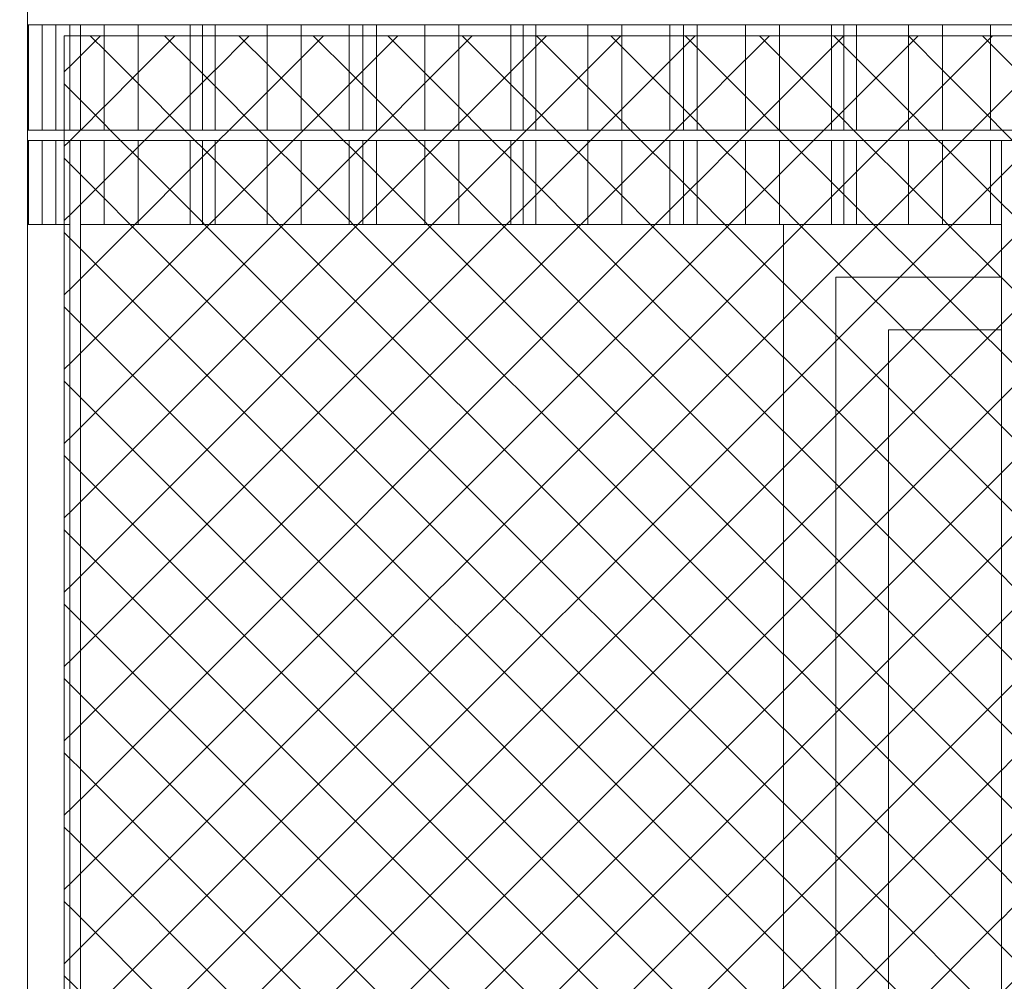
# Model space of a CAD drawing. Header units: millimetres. Extents: x 0 to 1917, y 0 to 847.
# Tile 56 of 230: x 339 to 358, y 697 to 715. Entities that reach past the tile are written whole.
import ezdxf

# ---------------------------------------------------------------- set-up
doc = ezdxf.new("R2010")
doc.units = ezdxf.units.MM
doc.header["$MEASUREMENT"] = 0
doc.set_wipeout_variables(frame=1)
doc.linetypes.add('Wipeout_Contour', pattern=[1000, 0, -1000])
for name, color, linetype in [('Interior - Mobiliário', 7, 'Continuous'), ('Linha & Trama.2D', 7, 'Continuous'), ('Parede.ARQ', 7, 'Continuous'), ('Pilar.ARQ', 7, 'Continuous')]:
    doc.layers.add(name, color=color, linetype=linetype)

msp = doc.modelspace()

# ---------------------------------------------------------------- wipeouts: each hides what was drawn before it
at = {"color": 254, "linetype": 'Wipeout_Contour', "lineweight": 0, "ltscale": 3271.4969}
msp.add_wipeout([(339.375, 715.328), (447.648, 715.328), (447.648, 715.528), (339.375, 715.528)], dxfattribs=at).dxf.layer = 'Interior - Mobiliário'
at = {"color": 254, "linetype": 'Wipeout_Contour', "lineweight": 0, "ltscale": 3263.794025}
msp.add_wipeout([(339.375, 713.128), (447.648, 713.128), (447.648, 713.328), (339.375, 713.328)], dxfattribs=at).dxf.layer = 'Interior - Mobiliário'

# ---------------------------------------------------------------- next in the draw order: wipeouts: each hides what was drawn before it
at = {"color": 254, "linetype": 'Wipeout_Contour', "lineweight": 0, "ltscale": 3164.945594}
msp.add_wipeout([(340.18, 713.328), (340.38, 713.328), (340.38, 715.328), (340.18, 715.328)], dxfattribs=at).dxf.layer = 'Interior - Mobiliário'
at = {"color": 254, "linetype": 'Wipeout_Contour', "lineweight": 0, "ltscale": 3104.159241}
msp.add_wipeout([(340.18, 681.728), (340.38, 681.728), (340.38, 713.128), (340.18, 713.128)], dxfattribs=at).dxf.layer = 'Interior - Mobiliário'
at = {"color": 254, "linetype": 'Wipeout_Contour', "lineweight": 0, "ltscale": 3135.894344}
msp.add_wipeout([(357.899, 681.728), (358.099, 681.728), (358.099, 713.128), (357.899, 713.128)], dxfattribs=at).dxf.layer = 'Interior - Mobiliário'
at = {"color": 254, "linetype": 'Wipeout_Contour', "lineweight": 0, "ltscale": 3177.763814}
msp.add_wipeout([(339.375, 771.528), (336.975, 771.528), (336.975, 665.528), (339.375, 665.528)], dxfattribs=at).dxf.layer = 'Pilar.ARQ'

# ---------------------------------------------------------------- next in the draw order: wipeouts: each hides what was drawn before it
at = {"color": 254, "linetype": 'Wipeout_Contour', "lineweight": 0, "ltscale": 3163.407798}
msp.add_wipeout([(339.375, 713.328), (339.395, 713.328), (339.395, 715.328), (339.375, 715.328)], dxfattribs=at).dxf.layer = 'Interior - Mobiliário'
at = {"color": 254, "linetype": 'Wipeout_Contour', "lineweight": 0, "ltscale": 3165.505186}
msp.add_wipeout([(340.38, 715.328), (340.38, 713.328), (340.83, 713.328), (340.83, 715.328)], dxfattribs=at).dxf.layer = 'Interior - Mobiliário'
at = {"color": 254, "linetype": 'Wipeout_Contour', "lineweight": 0, "ltscale": 3100.390464}
msp.add_wipeout([(339.375, 711.528), (339.375, 681.728), (340.18, 681.728), (340.18, 711.528)], dxfattribs=at).dxf.layer = 'Parede.ARQ'
at = {"color": 254, "linetype": 'Wipeout_Contour', "lineweight": 0, "ltscale": 4662.806742}
msp.add_wipeout([(340.38, 711.528), (340.38, 681.728), (357.899, 681.728), (357.899, 687.528), (353.752, 687.528), (353.752, 711.528)], dxfattribs=at).dxf.layer = 'Parede.ARQ'

# ---------------------------------------------------------------- next in the draw order: linework, layer by layer
at = {"layer": 'Interior - Mobiliário', "color": 124, "linetype": 'Continuous', "lineweight": 0}
msp.add_line((340.38, 713.328), (340.38, 715.328), dxfattribs=at)

# ---------------------------------------------------------------- next in the draw order: wipeouts: each hides what was drawn before it
at = {"color": 254, "linetype": 'Wipeout_Contour', "lineweight": 0, "ltscale": 3163.648633}
msp.add_wipeout([(339.395, 715.328), (339.395, 713.328), (339.655, 713.328), (339.655, 715.328)], dxfattribs=at).dxf.layer = 'Interior - Mobiliário'
at = {"color": 254, "linetype": 'Wipeout_Contour', "lineweight": 0, "ltscale": 3166.45303}
msp.add_wipeout([(340.83, 713.328), (341.48, 713.328), (341.48, 715.328), (340.83, 715.328)], dxfattribs=at).dxf.layer = 'Interior - Mobiliário'
at = {"color": 254, "linetype": 'Wipeout_Contour', "lineweight": 0, "ltscale": 3156.183786}
msp.add_wipeout([(339.395, 713.128), (339.375, 713.128), (339.375, 711.528), (339.395, 711.528)], dxfattribs=at).dxf.layer = 'Interior - Mobiliário'
at = {"color": 254, "linetype": 'Wipeout_Contour', "lineweight": 0, "ltscale": 3158.285969}
msp.add_wipeout([(340.38, 711.528), (340.83, 711.528), (340.83, 713.128), (340.38, 713.128)], dxfattribs=at).dxf.layer = 'Interior - Mobiliário'
at = {"color": 254, "linetype": 'Wipeout_Contour', "lineweight": 0, "ltscale": 3136.506473}
msp.add_wipeout([(353.752, 688.528), (354.752, 688.528), (354.752, 710.528), (353.752, 710.528)], dxfattribs=at).dxf.layer = 'Parede.ARQ'

# ---------------------------------------------------------------- next in the draw order: linework, layer by layer
at = {"layer": 'Interior - Mobiliário', "color": 102, "linetype": 'Continuous', "lineweight": 0}
for p, q in [((339.395, 713.328), (339.395, 715.328)), ((340.83, 713.328), (340.83, 715.328))]:
    msp.add_line(p, q, dxfattribs=at)
at = {"layer": 'Interior - Mobiliário', "color": 124, "linetype": 'Continuous', "lineweight": 0}
msp.add_line((340.38, 681.728), (340.38, 713.128), dxfattribs=at)

# ---------------------------------------------------------------- next in the draw order: wipeouts: each hides what was drawn before it
at = {"color": 254, "linetype": 'Wipeout_Contour', "lineweight": 0, "ltscale": 3164.095229}
msp.add_wipeout([(339.915, 715.328), (339.655, 715.328), (339.655, 713.328), (339.915, 713.328)], dxfattribs=at).dxf.layer = 'Interior - Mobiliário'
at = {"color": 254, "linetype": 'Wipeout_Contour', "lineweight": 0, "ltscale": 3167.863768}
msp.add_wipeout([(341.48, 713.328), (342.465, 713.328), (342.465, 715.328), (341.48, 715.328)], dxfattribs=at).dxf.layer = 'Interior - Mobiliário'
at = {"color": 254, "linetype": 'Wipeout_Contour', "lineweight": 0, "ltscale": 3156.425172}
msp.add_wipeout([(339.395, 713.128), (339.395, 711.528), (339.655, 711.528), (339.655, 713.128)], dxfattribs=at).dxf.layer = 'Interior - Mobiliário'
at = {"color": 254, "linetype": 'Wipeout_Contour', "lineweight": 0, "ltscale": 3159.23598}
msp.add_wipeout([(340.83, 713.128), (340.83, 711.528), (341.48, 711.528), (341.48, 713.128)], dxfattribs=at).dxf.layer = 'Interior - Mobiliário'
at = {"color": 254, "linetype": 'Wipeout_Contour', "lineweight": 0, "ltscale": 3974.21193}
msp.add_wipeout([(353.752, 711.528), (353.752, 710.528), (354.752, 710.528), (357.899, 710.528), (357.899, 711.528)], dxfattribs=at).dxf.layer = 'Parede.ARQ'
at = {"color": 254, "linetype": 'Wipeout_Contour', "lineweight": 0, "ltscale": 3138.305932}
msp.add_wipeout([(355.752, 689.528), (355.752, 709.528), (354.752, 709.528), (354.752, 689.528)], dxfattribs=at).dxf.layer = 'Parede.ARQ'

# ---------------------------------------------------------------- next in the draw order: linework, layer by layer
at = {"layer": 'Interior - Mobiliário', "color": 102, "linetype": 'Continuous', "lineweight": 0}
for p, q in [((339.655, 713.328), (339.655, 715.328)), ((341.48, 713.328), (341.48, 715.328)), ((339.395, 711.528), (339.395, 713.128)), ((340.83, 711.528), (340.83, 713.128)), ((339.375, 711.528), (339.395, 711.528)), ((340.38, 711.528), (340.83, 711.528))]:
    msp.add_line(p, q, dxfattribs=at)
at = {"layer": 'Pilar.ARQ', "color": 20, "linetype": 'Continuous', "lineweight": 0}
msp.add_line((339.375, 665.528), (339.375, 771.528), dxfattribs=at)

# ---------------------------------------------------------------- next in the draw order: wipeouts: each hides what was drawn before it
at = {"color": 254, "linetype": 'Wipeout_Contour', "lineweight": 0, "ltscale": 3164.546064}
msp.add_wipeout([(339.915, 715.328), (339.915, 713.328), (340.18, 713.328), (340.18, 715.328)], dxfattribs=at).dxf.layer = 'Interior - Mobiliário'
at = {"color": 254, "linetype": 'Wipeout_Contour', "lineweight": 0, "ltscale": 3168.92235}
msp.add_wipeout([(342.705, 715.328), (342.465, 715.328), (342.465, 713.328), (342.705, 713.328)], dxfattribs=at).dxf.layer = 'Interior - Mobiliário'
at = {"color": 254, "linetype": 'Wipeout_Contour', "lineweight": 0, "ltscale": 3156.872788}
msp.add_wipeout([(339.915, 713.128), (339.655, 713.128), (339.655, 711.528), (339.915, 711.528)], dxfattribs=at).dxf.layer = 'Interior - Mobiliário'
at = {"color": 254, "linetype": 'Wipeout_Contour', "lineweight": 0, "ltscale": 3160.649938}
msp.add_wipeout([(341.48, 711.528), (342.465, 711.528), (342.465, 713.128), (341.48, 713.128)], dxfattribs=at).dxf.layer = 'Interior - Mobiliário'
at = {"color": 254, "linetype": 'Wipeout_Contour', "lineweight": 0, "ltscale": 3971.048366}
msp.add_wipeout([(354.752, 709.528), (355.752, 709.528), (357.899, 709.528), (357.899, 710.528), (354.752, 710.528)], dxfattribs=at).dxf.layer = 'Parede.ARQ'

# ---------------------------------------------------------------- next in the draw order: linework, layer by layer
at = {"layer": 'Interior - Mobiliário', "color": 102, "linetype": 'Continuous', "lineweight": 0}
for p, q in [((339.915, 713.328), (339.915, 715.328)), ((342.465, 713.328), (342.465, 715.328)), ((339.655, 711.528), (339.655, 713.128)), ((341.48, 711.528), (341.48, 713.128)), ((339.395, 711.528), (339.655, 711.528)), ((340.83, 711.528), (341.48, 711.528))]:
    msp.add_line(p, q, dxfattribs=at)
at = {"layer": 'Interior - Mobiliário', "color": 124, "linetype": 'Continuous', "lineweight": 0}
msp.add_line((340.18, 713.328), (340.18, 715.328), dxfattribs=at)
at = {"layer": 'Parede.ARQ', "color": 30, "linetype": 'Continuous', "lineweight": 0}
for p, q in [((354.752, 710.528), (354.752, 688.528)), ((357.899, 710.528), (354.752, 710.528))]:
    msp.add_line(p, q, dxfattribs=at)

# ---------------------------------------------------------------- next in the draw order: wipeouts: each hides what was drawn before it
at = {"color": 254, "linetype": 'Wipeout_Contour', "lineweight": 0, "ltscale": 3169.337603}
msp.add_wipeout([(342.705, 715.328), (342.705, 713.328), (342.945, 713.328), (342.945, 715.328)], dxfattribs=at).dxf.layer = 'Interior - Mobiliário'
at = {"color": 254, "linetype": 'Wipeout_Contour', "lineweight": 0, "ltscale": 3157.324655}
msp.add_wipeout([(339.915, 713.128), (339.915, 711.528), (340.18, 711.528), (340.18, 713.128)], dxfattribs=at).dxf.layer = 'Interior - Mobiliário'
at = {"color": 254, "linetype": 'Wipeout_Contour', "lineweight": 0, "ltscale": 3161.710937}
msp.add_wipeout([(342.465, 713.128), (342.465, 711.528), (342.705, 711.528), (342.705, 713.128)], dxfattribs=at).dxf.layer = 'Interior - Mobiliário'
at = {"color": 254, "linetype": 'Wipeout_Contour', "lineweight": 0, "ltscale": 3141.16252}
msp.add_wipeout([(355.752, 709.528), (355.752, 689.528), (357.899, 689.528), (357.899, 709.528)], dxfattribs=at).dxf.layer = 'Parede.ARQ'

# ---------------------------------------------------------------- next in the draw order: linework, layer by layer
at = {"layer": 'Interior - Mobiliário', "color": 102, "linetype": 'Continuous', "lineweight": 0}
for p, q in [((342.705, 713.328), (342.705, 715.328)), ((339.915, 711.528), (339.915, 713.128)), ((342.465, 711.528), (342.465, 713.128)), ((339.655, 711.528), (339.915, 711.528)), ((339.915, 711.528), (340.18, 711.528)), ((341.48, 711.528), (342.465, 711.528))]:
    msp.add_line(p, q, dxfattribs=at)
at = {"layer": 'Interior - Mobiliário', "color": 124, "linetype": 'Continuous', "lineweight": 0}
msp.add_line((340.18, 681.728), (340.18, 713.128), dxfattribs=at)
at = {"layer": 'Linha & Trama.2D', "color": 8, "linetype": 'Continuous', "lineweight": 0}
msp.add_line((340.071, 715.122), (340.071, 679.854), dxfattribs=at)
at = {"layer": 'Parede.ARQ', "color": 30, "linetype": 'Continuous', "lineweight": 0}
for p, q in [((355.752, 709.528), (355.752, 689.528)), ((357.899, 709.528), (355.752, 709.528))]:
    msp.add_line(p, q, dxfattribs=at)

# ---------------------------------------------------------------- next in the draw order: wipeouts: each hides what was drawn before it
at = {"color": 254, "linetype": 'Wipeout_Contour', "lineweight": 0, "ltscale": 3170.398536}
msp.add_wipeout([(342.945, 715.328), (342.945, 713.328), (343.93, 713.328), (343.93, 715.328)], dxfattribs=at).dxf.layer = 'Interior - Mobiliário'
at = {"color": 254, "linetype": 'Wipeout_Contour', "lineweight": 0, "ltscale": 3162.127137}
msp.add_wipeout([(342.945, 713.128), (342.705, 713.128), (342.705, 711.528), (342.945, 711.528)], dxfattribs=at).dxf.layer = 'Interior - Mobiliário'

# ---------------------------------------------------------------- next in the draw order: linework, layer by layer
at = {"layer": 'Interior - Mobiliário', "color": 102, "linetype": 'Continuous', "lineweight": 0}
for p, q in [((342.945, 713.328), (342.945, 715.328)), ((342.705, 711.528), (342.705, 713.128)), ((342.465, 711.528), (342.705, 711.528))]:
    msp.add_line(p, q, dxfattribs=at)

# ---------------------------------------------------------------- next in the draw order: wipeouts: each hides what was drawn before it
at = {"color": 254, "linetype": 'Wipeout_Contour', "lineweight": 0, "ltscale": 3171.816697}
msp.add_wipeout([(344.58, 715.328), (343.93, 715.328), (343.93, 713.328), (344.58, 713.328)], dxfattribs=at).dxf.layer = 'Interior - Mobiliário'
at = {"color": 254, "linetype": 'Wipeout_Contour', "lineweight": 0, "ltscale": 3163.190485}
msp.add_wipeout([(343.93, 713.128), (342.945, 713.128), (342.945, 711.528), (343.93, 711.528)], dxfattribs=at).dxf.layer = 'Interior - Mobiliário'

# ---------------------------------------------------------------- next in the draw order: linework, layer by layer
at = {"layer": 'Interior - Mobiliário', "color": 102, "linetype": 'Continuous', "lineweight": 0}
for p, q in [((343.93, 713.328), (343.93, 715.328)), ((342.945, 711.528), (342.945, 713.128)), ((342.705, 711.528), (342.945, 711.528))]:
    msp.add_line(p, q, dxfattribs=at)

# ---------------------------------------------------------------- next in the draw order: wipeouts: each hides what was drawn before it
at = {"color": 254, "linetype": 'Wipeout_Contour', "lineweight": 0, "ltscale": 3173.176897}
msp.add_wipeout([(344.58, 715.328), (344.58, 713.328), (345.495, 713.328), (345.495, 715.328)], dxfattribs=at).dxf.layer = 'Interior - Mobiliário'
at = {"color": 254, "linetype": 'Wipeout_Contour', "lineweight": 0, "ltscale": 3164.611878}
msp.add_wipeout([(343.93, 713.128), (343.93, 711.528), (344.58, 711.528), (344.58, 713.128)], dxfattribs=at).dxf.layer = 'Interior - Mobiliário'

# ---------------------------------------------------------------- next in the draw order: linework, layer by layer
at = {"layer": 'Interior - Mobiliário', "color": 102, "linetype": 'Continuous', "lineweight": 0}
for p, q in [((344.58, 713.328), (344.58, 715.328)), ((343.93, 711.528), (343.93, 713.128)), ((342.945, 711.528), (343.93, 711.528))]:
    msp.add_line(p, q, dxfattribs=at)

# ---------------------------------------------------------------- next in the draw order: wipeouts: each hides what was drawn before it
at = {"color": 254, "linetype": 'Wipeout_Contour', "lineweight": 0, "ltscale": 3174.199651}
msp.add_wipeout([(345.495, 715.328), (345.495, 713.328), (345.755, 713.328), (345.755, 715.328)], dxfattribs=at).dxf.layer = 'Interior - Mobiliário'
at = {"color": 254, "linetype": 'Wipeout_Contour', "lineweight": 0, "ltscale": 3165.975173}
msp.add_wipeout([(345.495, 713.128), (344.58, 713.128), (344.58, 711.528), (345.495, 711.528)], dxfattribs=at).dxf.layer = 'Interior - Mobiliário'

# ---------------------------------------------------------------- next in the draw order: linework, layer by layer
at = {"layer": 'Interior - Mobiliário', "color": 102, "linetype": 'Continuous', "lineweight": 0}
for p, q in [((345.495, 713.328), (345.495, 715.328)), ((344.58, 711.528), (344.58, 713.128)), ((343.93, 711.528), (344.58, 711.528))]:
    msp.add_line(p, q, dxfattribs=at)

# ---------------------------------------------------------------- next in the draw order: wipeouts: each hides what was drawn before it
at = {"color": 254, "linetype": 'Wipeout_Contour', "lineweight": 0, "ltscale": 3174.652755}
msp.add_wipeout([(345.755, 715.328), (345.755, 713.328), (346.015, 713.328), (346.015, 715.328)], dxfattribs=at).dxf.layer = 'Interior - Mobiliário'
at = {"color": 254, "linetype": 'Wipeout_Contour', "lineweight": 0, "ltscale": 3167.000252}
msp.add_wipeout([(345.495, 711.528), (345.755, 711.528), (345.755, 713.128), (345.495, 713.128)], dxfattribs=at).dxf.layer = 'Interior - Mobiliário'

# ---------------------------------------------------------------- next in the draw order: linework, layer by layer
at = {"layer": 'Interior - Mobiliário', "color": 102, "linetype": 'Continuous', "lineweight": 0}
for p, q in [((345.755, 713.328), (345.755, 715.328)), ((345.495, 711.528), (345.495, 713.128)), ((344.58, 711.528), (345.495, 711.528))]:
    msp.add_line(p, q, dxfattribs=at)

# ---------------------------------------------------------------- next in the draw order: wipeouts: each hides what was drawn before it
at = {"color": 254, "linetype": 'Wipeout_Contour', "lineweight": 0, "ltscale": 3175.677677}
msp.add_wipeout([(346.015, 715.328), (346.015, 713.328), (346.93, 713.328), (346.93, 715.328)], dxfattribs=at).dxf.layer = 'Interior - Mobiliário'
at = {"color": 254, "linetype": 'Wipeout_Contour', "lineweight": 0, "ltscale": 3167.454386}
msp.add_wipeout([(346.015, 713.128), (345.755, 713.128), (345.755, 711.528), (346.015, 711.528)], dxfattribs=at).dxf.layer = 'Interior - Mobiliário'

# ---------------------------------------------------------------- next in the draw order: linework, layer by layer
at = {"layer": 'Interior - Mobiliário', "color": 102, "linetype": 'Continuous', "lineweight": 0}
for p, q in [((346.015, 713.328), (346.015, 715.328)), ((345.755, 711.528), (345.755, 713.128)), ((345.495, 711.528), (345.755, 711.528))]:
    msp.add_line(p, q, dxfattribs=at)

# ---------------------------------------------------------------- next in the draw order: wipeouts: each hides what was drawn before it
at = {"color": 254, "linetype": 'Wipeout_Contour', "lineweight": 0, "ltscale": 3177.044803}
msp.add_wipeout([(347.58, 715.328), (346.93, 715.328), (346.93, 713.328), (347.58, 713.328)], dxfattribs=at).dxf.layer = 'Interior - Mobiliário'
at = {"color": 254, "linetype": 'Wipeout_Contour', "lineweight": 0, "ltscale": 3168.481636}
msp.add_wipeout([(346.93, 713.128), (346.015, 713.128), (346.015, 711.528), (346.93, 711.528)], dxfattribs=at).dxf.layer = 'Interior - Mobiliário'

# ---------------------------------------------------------------- next in the draw order: linework, layer by layer
at = {"layer": 'Interior - Mobiliário', "color": 102, "linetype": 'Continuous', "lineweight": 0}
for p, q in [((346.93, 713.328), (346.93, 715.328)), ((346.015, 711.528), (346.015, 713.128)), ((345.755, 711.528), (346.015, 711.528))]:
    msp.add_line(p, q, dxfattribs=at)

# ---------------------------------------------------------------- next in the draw order: wipeouts: each hides what was drawn before it
at = {"color": 254, "linetype": 'Wipeout_Contour', "lineweight": 0, "ltscale": 3178.475941}
msp.add_wipeout([(347.58, 713.328), (348.565, 713.328), (348.565, 715.328), (347.58, 715.328)], dxfattribs=at).dxf.layer = 'Interior - Mobiliário'
at = {"color": 254, "linetype": 'Wipeout_Contour', "lineweight": 0, "ltscale": 3169.851866}
msp.add_wipeout([(347.58, 713.128), (346.93, 713.128), (346.93, 711.528), (347.58, 711.528)], dxfattribs=at).dxf.layer = 'Interior - Mobiliário'

# ---------------------------------------------------------------- next in the draw order: linework, layer by layer
at = {"layer": 'Interior - Mobiliário', "color": 102, "linetype": 'Continuous', "lineweight": 0}
for p, q in [((347.58, 713.328), (347.58, 715.328)), ((346.93, 711.528), (346.93, 713.128)), ((346.015, 711.528), (346.93, 711.528))]:
    msp.add_line(p, q, dxfattribs=at)

# ---------------------------------------------------------------- next in the draw order: wipeouts: each hides what was drawn before it
at = {"color": 254, "linetype": 'Wipeout_Contour', "lineweight": 0, "ltscale": 3179.549797}
msp.add_wipeout([(348.565, 715.328), (348.565, 713.328), (348.805, 713.328), (348.805, 715.328)], dxfattribs=at).dxf.layer = 'Interior - Mobiliário'
at = {"color": 254, "linetype": 'Wipeout_Contour', "lineweight": 0, "ltscale": 3171.286248}
msp.add_wipeout([(347.58, 711.528), (348.565, 711.528), (348.565, 713.128), (347.58, 713.128)], dxfattribs=at).dxf.layer = 'Interior - Mobiliário'

# ---------------------------------------------------------------- next in the draw order: linework, layer by layer
at = {"layer": 'Interior - Mobiliário', "color": 102, "linetype": 'Continuous', "lineweight": 0}
for p, q in [((348.565, 713.328), (348.565, 715.328)), ((347.58, 711.528), (347.58, 713.128)), ((346.93, 711.528), (347.58, 711.528))]:
    msp.add_line(p, q, dxfattribs=at)

# ---------------------------------------------------------------- next in the draw order: wipeouts: each hides what was drawn before it
at = {"color": 254, "linetype": 'Wipeout_Contour', "lineweight": 0, "ltscale": 3179.971029}
msp.add_wipeout([(348.805, 715.328), (348.805, 713.328), (349.045, 713.328), (349.045, 715.328)], dxfattribs=at).dxf.layer = 'Interior - Mobiliário'
at = {"color": 254, "linetype": 'Wipeout_Contour', "lineweight": 0, "ltscale": 3172.36254}
msp.add_wipeout([(348.565, 713.128), (348.565, 711.528), (348.805, 711.528), (348.805, 713.128)], dxfattribs=at).dxf.layer = 'Interior - Mobiliário'

# ---------------------------------------------------------------- next in the draw order: linework, layer by layer
at = {"layer": 'Interior - Mobiliário', "color": 102, "linetype": 'Continuous', "lineweight": 0}
for p, q in [((348.805, 713.328), (348.805, 715.328)), ((348.565, 711.528), (348.565, 713.128)), ((347.58, 711.528), (348.565, 711.528))]:
    msp.add_line(p, q, dxfattribs=at)

# ---------------------------------------------------------------- next in the draw order: wipeouts: each hides what was drawn before it
at = {"color": 254, "linetype": 'Wipeout_Contour', "lineweight": 0, "ltscale": 3181.047202}
msp.add_wipeout([(349.045, 713.328), (350.03, 713.328), (350.03, 715.328), (349.045, 715.328)], dxfattribs=at).dxf.layer = 'Interior - Mobiliário'
at = {"color": 254, "linetype": 'Wipeout_Contour', "lineweight": 0, "ltscale": 3172.784726}
msp.add_wipeout([(348.805, 713.128), (348.805, 711.528), (349.045, 711.528), (349.045, 713.128)], dxfattribs=at).dxf.layer = 'Interior - Mobiliário'

# ---------------------------------------------------------------- next in the draw order: linework, layer by layer
at = {"layer": 'Interior - Mobiliário', "color": 102, "linetype": 'Continuous', "lineweight": 0}
for p, q in [((349.045, 713.328), (349.045, 715.328)), ((348.805, 711.528), (348.805, 713.128)), ((348.565, 711.528), (348.805, 711.528))]:
    msp.add_line(p, q, dxfattribs=at)

# ---------------------------------------------------------------- next in the draw order: wipeouts: each hides what was drawn before it
at = {"color": 254, "linetype": 'Wipeout_Contour', "lineweight": 0, "ltscale": 3182.485692}
msp.add_wipeout([(350.03, 715.328), (350.03, 713.328), (350.68, 713.328), (350.68, 715.328)], dxfattribs=at).dxf.layer = 'Interior - Mobiliário'
at = {"color": 254, "linetype": 'Wipeout_Contour', "lineweight": 0, "ltscale": 3173.863332}
msp.add_wipeout([(349.045, 711.528), (350.03, 711.528), (350.03, 713.128), (349.045, 713.128)], dxfattribs=at).dxf.layer = 'Interior - Mobiliário'

# ---------------------------------------------------------------- next in the draw order: linework, layer by layer
at = {"layer": 'Interior - Mobiliário', "color": 102, "linetype": 'Continuous', "lineweight": 0}
for p, q in [((350.03, 713.328), (350.03, 715.328)), ((349.045, 711.528), (349.045, 713.128)), ((348.805, 711.528), (349.045, 711.528))]:
    msp.add_line(p, q, dxfattribs=at)

# ---------------------------------------------------------------- next in the draw order: wipeouts: each hides what was drawn before it
at = {"color": 254, "linetype": 'Wipeout_Contour', "lineweight": 0, "ltscale": 3183.865319}
msp.add_wipeout([(350.68, 713.328), (351.595, 713.328), (351.595, 715.328), (350.68, 715.328)], dxfattribs=at).dxf.layer = 'Interior - Mobiliário'
at = {"color": 254, "linetype": 'Wipeout_Contour', "lineweight": 0, "ltscale": 3175.305079}
msp.add_wipeout([(350.03, 713.128), (350.03, 711.528), (350.68, 711.528), (350.68, 713.128)], dxfattribs=at).dxf.layer = 'Interior - Mobiliário'

# ---------------------------------------------------------------- next in the draw order: linework, layer by layer
at = {"layer": 'Interior - Mobiliário', "color": 102, "linetype": 'Continuous', "lineweight": 0}
for p, q in [((350.68, 713.328), (350.68, 715.328)), ((350.03, 711.528), (350.03, 713.128)), ((349.045, 711.528), (350.03, 711.528))]:
    msp.add_line(p, q, dxfattribs=at)

# ---------------------------------------------------------------- next in the draw order: wipeouts: each hides what was drawn before it
at = {"color": 254, "linetype": 'Wipeout_Contour', "lineweight": 0, "ltscale": 3184.90265}
msp.add_wipeout([(351.595, 713.328), (351.855, 713.328), (351.855, 715.328), (351.595, 715.328)], dxfattribs=at).dxf.layer = 'Interior - Mobiliário'
at = {"color": 254, "linetype": 'Wipeout_Contour', "lineweight": 0, "ltscale": 3176.687823}
msp.add_wipeout([(350.68, 711.528), (351.595, 711.528), (351.595, 713.128), (350.68, 713.128)], dxfattribs=at).dxf.layer = 'Interior - Mobiliário'

# ---------------------------------------------------------------- next in the draw order: linework, layer by layer
at = {"layer": 'Interior - Mobiliário', "color": 102, "linetype": 'Continuous', "lineweight": 0}
for p, q in [((351.595, 713.328), (351.595, 715.328)), ((350.68, 711.528), (350.68, 713.128)), ((350.03, 711.528), (350.68, 711.528))]:
    msp.add_line(p, q, dxfattribs=at)

# ---------------------------------------------------------------- next in the draw order: wipeouts: each hides what was drawn before it
at = {"color": 254, "linetype": 'Wipeout_Contour', "lineweight": 0, "ltscale": 3185.362196}
msp.add_wipeout([(351.855, 715.328), (351.855, 713.328), (352.115, 713.328), (352.115, 715.328)], dxfattribs=at).dxf.layer = 'Interior - Mobiliário'
at = {"color": 254, "linetype": 'Wipeout_Contour', "lineweight": 0, "ltscale": 3177.727496}
msp.add_wipeout([(351.595, 713.128), (351.595, 711.528), (351.855, 711.528), (351.855, 713.128)], dxfattribs=at).dxf.layer = 'Interior - Mobiliário'

# ---------------------------------------------------------------- next in the draw order: linework, layer by layer
at = {"layer": 'Interior - Mobiliário', "color": 102, "linetype": 'Continuous', "lineweight": 0}
for p, q in [((351.855, 713.328), (351.855, 715.328)), ((351.595, 711.528), (351.595, 713.128)), ((350.68, 711.528), (351.595, 711.528))]:
    msp.add_line(p, q, dxfattribs=at)

# ---------------------------------------------------------------- next in the draw order: wipeouts: each hides what was drawn before it
at = {"color": 254, "linetype": 'Wipeout_Contour', "lineweight": 0, "ltscale": 3186.401665}
msp.add_wipeout([(352.115, 715.328), (352.115, 713.328), (353.03, 713.328), (353.03, 715.328)], dxfattribs=at).dxf.layer = 'Interior - Mobiliário'
at = {"color": 254, "linetype": 'Wipeout_Contour', "lineweight": 0, "ltscale": 3178.188081}
msp.add_wipeout([(351.855, 711.528), (352.115, 711.528), (352.115, 713.128), (351.855, 713.128)], dxfattribs=at).dxf.layer = 'Interior - Mobiliário'

# ---------------------------------------------------------------- next in the draw order: linework, layer by layer
at = {"layer": 'Interior - Mobiliário', "color": 102, "linetype": 'Continuous', "lineweight": 0}
for p, q in [((352.115, 713.328), (352.115, 715.328)), ((351.855, 711.528), (351.855, 713.128)), ((351.595, 711.528), (351.855, 711.528))]:
    msp.add_line(p, q, dxfattribs=at)

# ---------------------------------------------------------------- next in the draw order: wipeouts: each hides what was drawn before it
at = {"color": 254, "linetype": 'Wipeout_Contour', "lineweight": 0, "ltscale": 3187.788152}
msp.add_wipeout([(353.68, 715.328), (353.03, 715.328), (353.03, 713.328), (353.68, 713.328)], dxfattribs=at).dxf.layer = 'Interior - Mobiliário'
at = {"color": 254, "linetype": 'Wipeout_Contour', "lineweight": 0, "ltscale": 3179.229895}
msp.add_wipeout([(353.03, 713.128), (352.115, 713.128), (352.115, 711.528), (353.03, 711.528)], dxfattribs=at).dxf.layer = 'Interior - Mobiliário'

# ---------------------------------------------------------------- next in the draw order: linework, layer by layer
at = {"layer": 'Interior - Mobiliário', "color": 102, "linetype": 'Continuous', "lineweight": 0}
for p, q in [((353.03, 713.328), (353.03, 715.328)), ((352.115, 711.528), (352.115, 713.128)), ((351.855, 711.528), (352.115, 711.528))]:
    msp.add_line(p, q, dxfattribs=at)

# ---------------------------------------------------------------- next in the draw order: wipeouts: each hides what was drawn before it
at = {"color": 254, "linetype": 'Wipeout_Contour', "lineweight": 0, "ltscale": 3189.239483}
msp.add_wipeout([(354.665, 715.328), (353.68, 715.328), (353.68, 713.328), (354.665, 713.328)], dxfattribs=at).dxf.layer = 'Interior - Mobiliário'
at = {"color": 254, "linetype": 'Wipeout_Contour', "lineweight": 0, "ltscale": 3180.619509}
msp.add_wipeout([(353.03, 713.128), (353.03, 711.528), (353.68, 711.528), (353.68, 713.128)], dxfattribs=at).dxf.layer = 'Interior - Mobiliário'

# ---------------------------------------------------------------- next in the draw order: linework, layer by layer
at = {"layer": 'Interior - Mobiliário', "color": 102, "linetype": 'Continuous', "lineweight": 0}
for p, q in [((353.68, 713.328), (353.68, 715.328)), ((353.03, 711.528), (353.03, 713.128)), ((352.115, 711.528), (353.03, 711.528))]:
    msp.add_line(p, q, dxfattribs=at)

# ---------------------------------------------------------------- next in the draw order: wipeouts: each hides what was drawn before it
at = {"color": 254, "linetype": 'Wipeout_Contour', "lineweight": 0, "ltscale": 3190.328462}
msp.add_wipeout([(354.665, 713.328), (354.905, 713.328), (354.905, 715.328), (354.665, 715.328)], dxfattribs=at).dxf.layer = 'Interior - Mobiliário'
at = {"color": 254, "linetype": 'Wipeout_Contour', "lineweight": 0, "ltscale": 3182.074107}
msp.add_wipeout([(353.68, 713.128), (353.68, 711.528), (354.665, 711.528), (354.665, 713.128)], dxfattribs=at).dxf.layer = 'Interior - Mobiliário'

# ---------------------------------------------------------------- next in the draw order: linework, layer by layer
at = {"layer": 'Interior - Mobiliário', "color": 102, "linetype": 'Continuous', "lineweight": 0}
for p, q in [((354.665, 713.328), (354.665, 715.328)), ((353.68, 711.528), (353.68, 713.128)), ((353.03, 711.528), (353.68, 711.528))]:
    msp.add_line(p, q, dxfattribs=at)
at = {"layer": 'Parede.ARQ', "color": 251, "linetype": 'Continuous', "lineweight": 0}
msp.add_line((353.752, 687.528), (353.752, 711.528), dxfattribs=at)

# ---------------------------------------------------------------- next in the draw order: wipeouts: each hides what was drawn before it
at = {"color": 254, "linetype": 'Wipeout_Contour', "lineweight": 0, "ltscale": 3190.755612}
msp.add_wipeout([(355.145, 715.328), (354.905, 715.328), (354.905, 713.328), (355.145, 713.328)], dxfattribs=at).dxf.layer = 'Interior - Mobiliário'
at = {"color": 254, "linetype": 'Wipeout_Contour', "lineweight": 0, "ltscale": 3183.16554}
msp.add_wipeout([(354.665, 711.528), (354.905, 711.528), (354.905, 713.128), (354.665, 713.128)], dxfattribs=at).dxf.layer = 'Interior - Mobiliário'

# ---------------------------------------------------------------- next in the draw order: linework, layer by layer
at = {"layer": 'Interior - Mobiliário', "color": 102, "linetype": 'Continuous', "lineweight": 0}
for p, q in [((354.905, 713.328), (354.905, 715.328)), ((354.665, 711.528), (354.665, 713.128)), ((353.68, 711.528), (354.665, 711.528))]:
    msp.add_line(p, q, dxfattribs=at)

# ---------------------------------------------------------------- next in the draw order: wipeouts: each hides what was drawn before it
at = {"color": 254, "linetype": 'Wipeout_Contour', "lineweight": 0, "ltscale": 3191.846871}
msp.add_wipeout([(356.13, 715.328), (355.145, 715.328), (355.145, 713.328), (356.13, 713.328)], dxfattribs=at).dxf.layer = 'Interior - Mobiliário'
at = {"color": 254, "linetype": 'Wipeout_Contour', "lineweight": 0, "ltscale": 3183.593651}
msp.add_wipeout([(354.905, 713.128), (354.905, 711.528), (355.145, 711.528), (355.145, 713.128)], dxfattribs=at).dxf.layer = 'Interior - Mobiliário'

# ---------------------------------------------------------------- next in the draw order: linework, layer by layer
at = {"layer": 'Interior - Mobiliário', "color": 102, "linetype": 'Continuous', "lineweight": 0}
for p, q in [((355.145, 713.328), (355.145, 715.328)), ((354.905, 711.528), (354.905, 713.128)), ((354.665, 711.528), (354.905, 711.528))]:
    msp.add_line(p, q, dxfattribs=at)

# ---------------------------------------------------------------- next in the draw order: wipeouts: each hides what was drawn before it
at = {"color": 254, "linetype": 'Wipeout_Contour', "lineweight": 0, "ltscale": 3193.305485}
msp.add_wipeout([(356.78, 715.328), (356.13, 715.328), (356.13, 713.328), (356.78, 713.328)], dxfattribs=at).dxf.layer = 'Interior - Mobiliário'
at = {"color": 254, "linetype": 'Wipeout_Contour', "lineweight": 0, "ltscale": 3184.68736}
msp.add_wipeout([(355.145, 713.128), (355.145, 711.528), (356.13, 711.528), (356.13, 713.128)], dxfattribs=at).dxf.layer = 'Interior - Mobiliário'

# ---------------------------------------------------------------- next in the draw order: linework, layer by layer
at = {"layer": 'Interior - Mobiliário', "color": 102, "linetype": 'Continuous', "lineweight": 0}
for p, q in [((356.13, 713.328), (356.13, 715.328)), ((355.145, 711.528), (355.145, 713.128)), ((354.905, 711.528), (355.145, 711.528))]:
    msp.add_line(p, q, dxfattribs=at)

# ---------------------------------------------------------------- next in the draw order: wipeouts: each hides what was drawn before it
at = {"color": 254, "linetype": 'Wipeout_Contour', "lineweight": 0, "ltscale": 3194.704342}
msp.add_wipeout([(356.78, 715.328), (356.78, 713.328), (357.695, 713.328), (357.695, 715.328)], dxfattribs=at).dxf.layer = 'Interior - Mobiliário'
at = {"color": 254, "linetype": 'Wipeout_Contour', "lineweight": 0, "ltscale": 3186.149253}
msp.add_wipeout([(356.13, 711.528), (356.78, 711.528), (356.78, 713.128), (356.13, 713.128)], dxfattribs=at).dxf.layer = 'Interior - Mobiliário'

# ---------------------------------------------------------------- next in the draw order: linework, layer by layer
at = {"layer": 'Interior - Mobiliário', "color": 102, "linetype": 'Continuous', "lineweight": 0}
for p, q in [((356.78, 713.328), (356.78, 715.328)), ((356.13, 711.528), (356.13, 713.128)), ((355.145, 711.528), (356.13, 711.528))]:
    msp.add_line(p, q, dxfattribs=at)

# ---------------------------------------------------------------- next in the draw order: wipeouts: each hides what was drawn before it
at = {"color": 254, "linetype": 'Wipeout_Contour', "lineweight": 0, "ltscale": 3195.756103}
msp.add_wipeout([(357.695, 715.328), (357.695, 713.328), (357.955, 713.328), (357.955, 715.328)], dxfattribs=at).dxf.layer = 'Interior - Mobiliário'
at = {"color": 254, "linetype": 'Wipeout_Contour', "lineweight": 0, "ltscale": 3187.55125}
msp.add_wipeout([(357.695, 713.128), (356.78, 713.128), (356.78, 711.528), (357.695, 711.528)], dxfattribs=at).dxf.layer = 'Interior - Mobiliário'

# ---------------------------------------------------------------- next in the draw order: linework, layer by layer
at = {"layer": 'Interior - Mobiliário', "color": 124, "linetype": 'Continuous', "lineweight": 0}
for p, q in [((339.375, 715.328), (447.648, 715.328)), ((339.375, 713.328), (447.648, 713.328))]:
    msp.add_line(p, q, dxfattribs=at)
at = {"layer": 'Interior - Mobiliário', "color": 102, "linetype": 'Continuous', "lineweight": 0}
for p, q in [((357.695, 713.328), (357.695, 715.328)), ((356.78, 711.528), (356.78, 713.128)), ((356.13, 711.528), (356.78, 711.528))]:
    msp.add_line(p, q, dxfattribs=at)
at = {"layer": 'Linha & Trama.2D', "color": 8, "linetype": 'Continuous', "lineweight": 0}
msp.add_line((447.912, 715.122), (340.071, 715.122), dxfattribs=at)

# ---------------------------------------------------------------- next in the draw order: wipeouts: each hides what was drawn before it
at = {"color": 254, "linetype": 'Wipeout_Contour', "lineweight": 0, "ltscale": 3188.554979}
msp.add_wipeout([(357.899, 713.128), (357.695, 713.128), (357.695, 711.528), (357.899, 711.528)], dxfattribs=at).dxf.layer = 'Interior - Mobiliário'

# ---------------------------------------------------------------- next in the draw order: hatches: boundary and pattern name
at = {"layer": 'Linha & Trama.2D', "linetype": 'Continuous', "lineweight": 0}
h = msp.add_hatch(dxfattribs=at)
h.set_pattern_fill('GRELHA_5X5_DIAGONAL_0007', color=30, style=0, pattern_type=2)
h.set_pattern_definition([(45, (-3460.7426, 665.528), (-0.70710678, 0.70710678), []), (135, (-3460.7426, 665.528), (0.70710678, 0.70710678), [])])
h.paths.add_polyline_path([(340.071, 679.854), (447.912, 679.854), (447.912, 715.122), (340.071, 715.122)])

# ---------------------------------------------------------------- next in the draw order: linework, layer by layer
at = {"layer": 'Interior - Mobiliário', "color": 124, "linetype": 'Continuous', "lineweight": 0}
for p, q in [((339.375, 713.128), (447.648, 713.128)), ((357.899, 681.728), (357.899, 713.128))]:
    msp.add_line(p, q, dxfattribs=at)
at = {"layer": 'Interior - Mobiliário', "color": 102, "linetype": 'Continuous', "lineweight": 0}
for p, q in [((357.695, 711.528), (357.695, 713.128)), ((356.78, 711.528), (357.695, 711.528)), ((357.695, 711.528), (357.899, 711.528))]:
    msp.add_line(p, q, dxfattribs=at)

doc.saveas('drawing.dxf')
